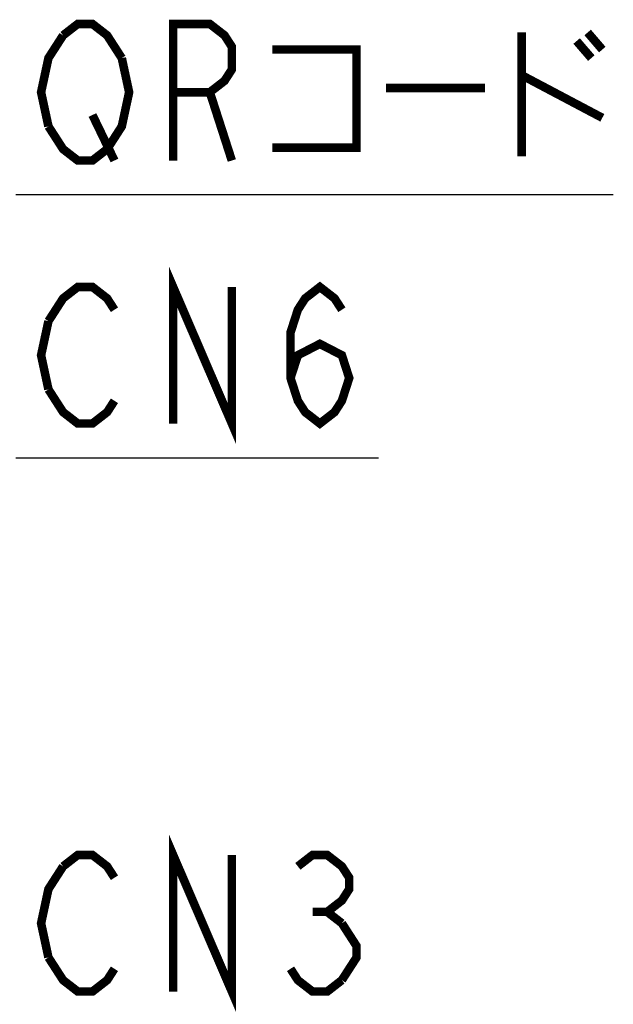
# Model space of a CAD drawing. Extents: x 77 to 816, y 33 to 540.
# Tile 14 of 22: x 475 to 503, y 395 to 441. Entities that reach past the tile are written whole.
import ezdxf

# ---------------------------------------------------------------- set-up
doc = ezdxf.new("R2010")
doc.units = 0
doc.header["$LTSCALE"] = 46.2
doc.layers.add('ALL_NOTE', color=7, linetype='CONTINUOUS')

msp = doc.modelspace()

# ---------------------------------------------------------------- linework, layer by layer
at = {"layer": 'ALL_NOTE', "color": 2, "linetype": 'CONTINUOUS'}
for p, q in [((474.5, 432.515), (475, 432.515)), ((475, 432.515), (502.52, 432.515)), ((474.5, 420.189), (475, 420.189)), ((475, 420.189), (491.512, 420.189))]:
    msp.add_line(p, q, dxfattribs=at)
at = {"layer": 'ALL_NOTE', "color": 2, "linetype": 'CONTINUOUS', "const_width": 0.4}
for points in [[(476.72, 439.981), (477.408, 440.515), (478.096, 440.515), (478.784, 439.981), (479.472, 438.915)], [(481.88, 434.115), (481.88, 440.515), (483.6, 440.515), (484.288, 439.981), (484.632, 439.448), (484.632, 438.381), (484.288, 437.848), (483.6, 437.315), (481.88, 437.315)], [(498.22, 440.115), (498.22, 434.315)], [(501.316, 440.115), (502.004, 439.315)], [(476.032, 435.715), (475.688, 437.315), (476.032, 438.915), (476.72, 439.981)], [(500.8, 439.715), (501.488, 438.915)], [(486.524, 439.315), (490.48, 439.315), (490.48, 434.715), (486.524, 434.715)], [(479.472, 438.915), (479.816, 437.315), (479.472, 435.715), (478.784, 434.648)], [(498.22, 438.115), (502.004, 436.115)], [(483.6, 437.315), (484.632, 434.115)], [(491.856, 437.515), (496.5, 437.515)], [(478.096, 436.248), (479.128, 434.115)], [(478.784, 434.648), (478.096, 434.115), (477.408, 434.115), (476.72, 434.648), (476.032, 435.715)], [(481.88, 421.789), (481.88, 428.189), (484.632, 421.789), (484.632, 428.189)], [(476.032, 426.589), (476.72, 427.655), (477.408, 428.189), (478.096, 428.189), (478.784, 427.655), (479.128, 427.122)], [(487.384, 423.922), (487.728, 424.989), (488.76, 425.522), (489.792, 424.989), (490.136, 423.922), (489.792, 422.855), (489.448, 422.322), (488.76, 421.789), (488.072, 422.322), (487.728, 422.855), (487.384, 423.922), (487.384, 426.055), (487.728, 427.122), (488.072, 427.655), (488.76, 428.189), (489.448, 427.655), (489.792, 427.122)], [(476.032, 423.389), (475.688, 424.989), (476.032, 426.589)], [(479.128, 422.855), (478.784, 422.322), (478.096, 421.789), (477.408, 421.789), (476.72, 422.322), (476.032, 423.389)], [(481.88, 395.169), (481.88, 401.569), (484.632, 395.169), (484.632, 401.569)], [(476.72, 401.036), (477.408, 401.569), (478.096, 401.569), (478.784, 401.036), (479.128, 400.503)], [(487.728, 401.036), (488.416, 401.569), (489.104, 401.569), (489.792, 401.036), (490.136, 400.503), (490.136, 399.969), (489.792, 399.436), (489.104, 398.903), (489.792, 398.369)], [(476.032, 396.769), (475.688, 398.369), (476.032, 399.969), (476.72, 401.036)], [(488.416, 398.903), (489.104, 398.903)], [(489.792, 398.369), (490.48, 397.303), (490.48, 396.769), (489.792, 395.703)], [(479.128, 396.236), (478.784, 395.703), (478.096, 395.169), (477.408, 395.169), (476.72, 395.703), (476.032, 396.769)], [(489.792, 395.703), (489.104, 395.169), (488.416, 395.169), (487.728, 395.703), (487.384, 396.236)]]:
    msp.add_lwpolyline(points, dxfattribs=at)

doc.saveas('drawing.dxf')
